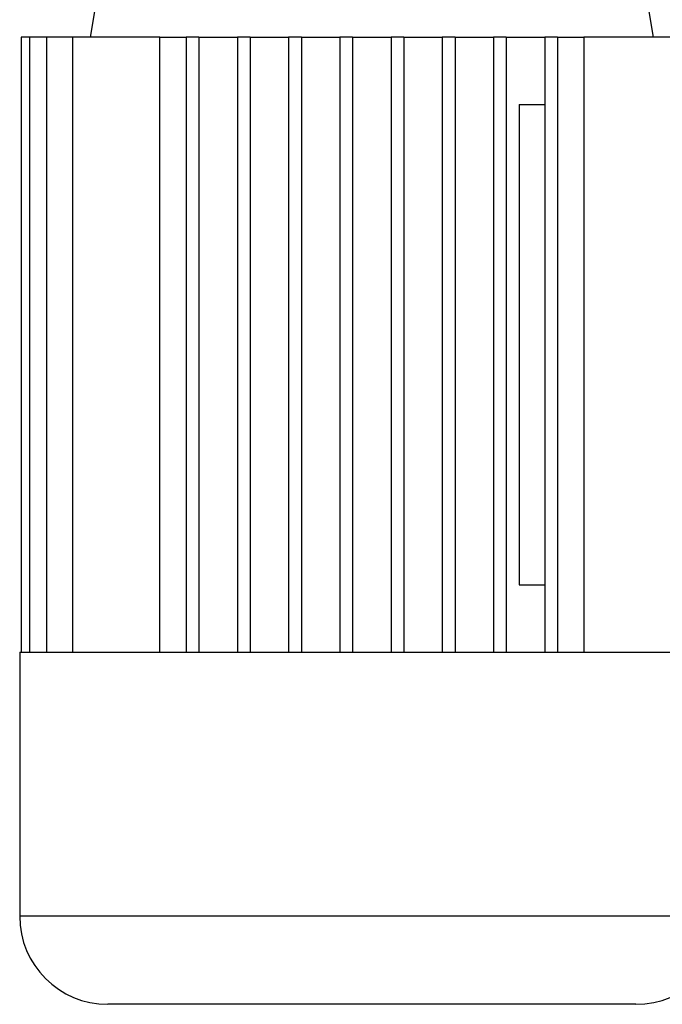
# Model space of a CAD drawing. Header units: millimetres. Extents: x 0 to 420, y 0 to 297.
# Tile 15 of 23: x 217.14 to 223.61, y 208.2 to 218.11. Entities that reach past the tile are written whole.
import ezdxf

# ---------------------------------------------------------------- set-up
doc = ezdxf.new("R2010")
doc.units = ezdxf.units.MM

msp = doc.modelspace()

# ---------------------------------------------------------------- linework, layer by layer
at = {"color": 7, "linetype": 'Continuous', "lineweight": 25}
for p, q in [((218.10254, 219.48312), (217.84456, 217.93526)), ((223.52006, 217.93526), (223.26208, 219.48312)), ((217.14981, 217.93526), (217.14981, 211.74381)), ((217.23563, 217.93526), (217.14981, 217.93526)), ((217.40387, 217.93526), (217.23563, 217.93526)), ((217.23563, 217.93526), (217.23563, 211.74381)), ((217.40387, 217.93526), (217.40387, 211.74381)), ((217.66828, 217.93526), (217.40387, 217.93526)), ((218.54814, 217.93526), (217.66828, 217.93526)), ((217.66828, 217.93526), (217.66828, 211.74381)), ((218.54814, 217.93526), (218.81197, 217.93526)), ((218.54814, 211.74381), (218.54814, 217.93526)), ((218.94096, 217.93526), (218.81197, 217.93526)), ((218.81197, 217.93526), (218.81197, 211.74381)), ((218.94096, 217.93526), (218.94096, 211.74381)), ((218.94096, 217.93526), (219.32793, 217.93526)), ((219.45692, 217.93526), (219.32793, 217.93526)), ((219.32793, 217.93526), (219.32793, 211.74381)), ((219.45692, 217.93526), (219.45692, 211.74381)), ((219.45692, 217.93526), (219.84388, 217.93526)), ((219.97287, 217.93526), (219.84388, 217.93526)), ((219.84388, 217.93526), (219.84388, 211.74381)), ((219.97287, 217.93526), (219.97287, 211.74381)), ((219.97287, 217.93526), (220.35984, 217.93526)), ((220.35984, 217.93526), (220.35984, 211.74381)), ((220.48883, 217.93526), (220.35984, 217.93526)), ((220.48883, 217.93526), (220.48883, 211.74381)), ((220.48883, 217.93526), (220.87579, 217.93526)), ((220.87579, 217.93526), (220.87579, 211.74381)), ((221.00478, 217.93526), (220.87579, 217.93526)), ((221.00478, 217.93526), (221.00478, 211.74381)), ((221.00478, 217.93526), (221.39175, 217.93526)), ((221.39175, 217.93526), (221.39175, 211.74381)), ((221.52073, 217.93526), (221.39175, 217.93526)), ((221.52073, 217.93526), (221.52073, 211.74381)), ((221.52073, 217.93526), (221.9077, 217.93526)), ((221.9077, 217.93526), (221.9077, 211.74381)), ((222.03669, 217.93526), (221.9077, 217.93526)), ((222.03669, 217.93526), (222.03669, 211.74381)), ((222.03669, 217.93526), (222.42365, 217.93526)), ((222.42365, 217.93526), (222.42365, 211.74381)), ((222.55264, 217.93526), (222.42365, 217.93526)), ((222.55264, 217.93526), (222.55264, 211.74381)), ((222.55264, 217.93526), (222.81647, 217.93526)), ((222.81647, 217.93526), (222.81647, 211.74381)), ((223.69634, 217.93526), (222.81647, 217.93526)), ((222.16673, 217.25807), (222.16673, 212.421)), ((222.16673, 217.25807), (222.42365, 217.25807)), ((222.16673, 212.421), (222.42365, 212.421)), ((217.13512, 211.74381), (217.13512, 209.08342)), ((217.13512, 211.74381), (217.14981, 211.74381)), ((217.14981, 211.74381), (217.23563, 211.74381)), ((217.23563, 211.74381), (217.40387, 211.74381)), ((217.40387, 211.74381), (217.66828, 211.74381)), ((217.66828, 211.74381), (218.81197, 211.74381)), ((218.81197, 211.74381), (219.32793, 211.74381)), ((219.32793, 211.74381), (219.84388, 211.74381)), ((219.84388, 211.74381), (220.35984, 211.74381)), ((220.35984, 211.74381), (221.00478, 211.74381)), ((221.00478, 211.74381), (221.52073, 211.74381)), ((221.52073, 211.74381), (222.03669, 211.74381)), ((222.03669, 211.74381), (222.55264, 211.74381)), ((222.55264, 211.74381), (223.69634, 211.74381)), ((224.22949, 209.08342), (217.13512, 209.08342)), ((223.3427, 208.19663), (218.02192, 208.19663))]:
    msp.add_line(p, q, dxfattribs=at)
for centre, start, end in [((218.02192, 209.08342), 180, 270), ((223.3427, 209.08342), 270, 0)]:
    msp.add_arc(centre, 0.8868, start, end, dxfattribs=at)

doc.saveas('drawing.dxf')
